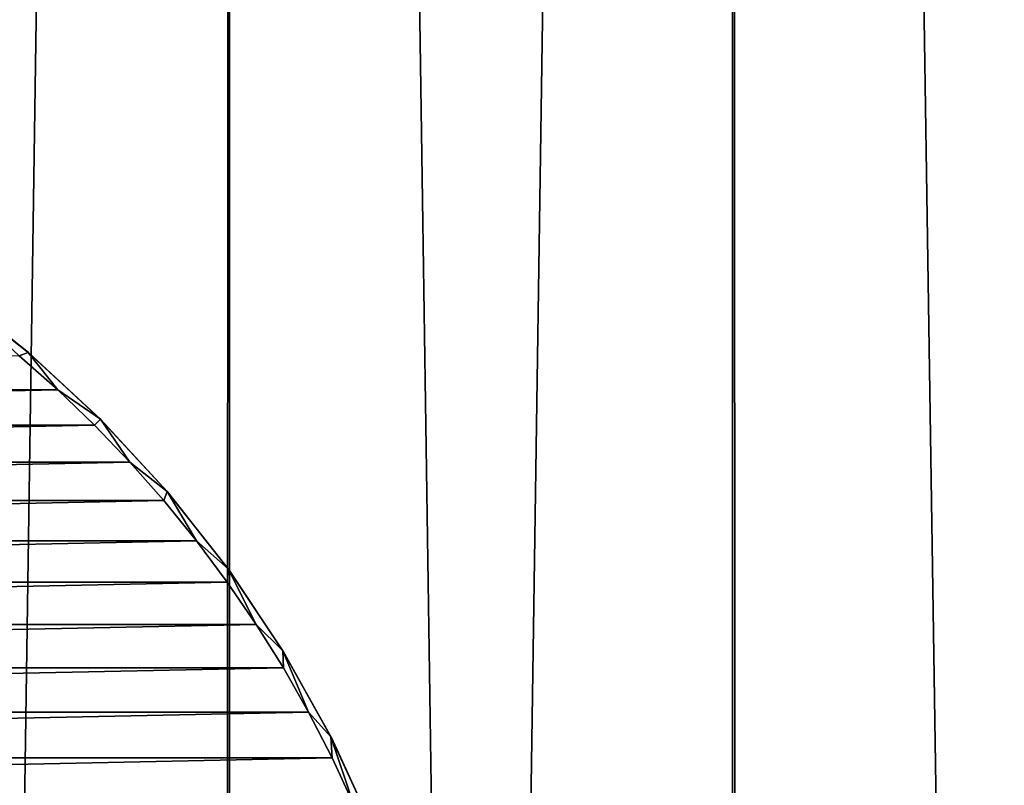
# Model space of a CAD drawing. Header units: millimetres. Extents: x -400 to 400, y -400 to 400.
# Tile 89 of 95: x 19 to 43, y 77 to 96. Entities that reach past the tile are written whole.
import ezdxf

# ---------------------------------------------------------------- set-up
doc = ezdxf.new("R2010")
doc.units = ezdxf.units.MM
doc.header["$LTSCALE"] = 52.148148
for name, color, linetype in [('1', 7, 'CONTINUOUS'), ('2', 7, 'CONTINUOUS'), ('48', 7, 'CONTINUOUS'), ('50', 7, 'CONTINUOUS'), ('51', 7, 'CONTINUOUS')]:
    doc.layers.add(name, color=color, linetype=linetype)

msp = doc.modelspace()

# ---------------------------------------------------------------- linework, layer by layer
at = {"layer": '1', "color": 253, "linetype": 'Continuous', "true_color": 0x9ca8ab}
for points in [[(24.242, -399.262, -0.294), (12.151, 399.815, -0.074), (12.129, -399.814, -0.074), (24.242, -399.262, -0.294)], [(24.268, 399.263, -0.294), (12.151, 399.815, -0.074), (24.242, -399.262, -0.294), (24.268, 399.263, -0.294)], [(36.325, -398.345, -0.66), (24.268, 399.263, -0.294), (24.242, -399.262, -0.294), (36.325, -398.345, -0.66)], [(36.36, 398.344, -0.661), (24.268, 399.263, -0.294), (36.325, -398.345, -0.66), (36.36, 398.344, -0.661)], [(48.38, -397.062, -1.172), (36.36, 398.344, -0.661), (36.325, -398.345, -0.66), (48.38, -397.062, -1.172)], [(48.432, 397.058, -1.173), (36.36, 398.344, -0.661), (48.38, -397.062, -1.172), (48.432, 397.058, -1.173)]]:
    msp.add_3dface(points, dxfattribs=at)
at = {"layer": '2', "color": 253, "linetype": 'Continuous', "true_color": 0x9ca8ab}
for points in [[(24.242, 399.264, -1.794), (12.218, -399.811, -1.575), (12.139, 399.816, -1.574), (24.242, 399.264, -1.794)], [(24.392, -399.254, -1.798), (12.218, -399.811, -1.575), (24.242, 399.264, -1.794), (24.392, -399.254, -1.798)], [(36.322, 398.343, -2.16), (24.392, -399.254, -1.798), (24.242, 399.264, -1.794), (36.322, 398.343, -2.16)], [(36.508, -398.33, -2.168), (24.392, -399.254, -1.798), (36.322, 398.343, -2.16), (36.508, -398.33, -2.168)], [(48.389, 397.051, -2.673), (36.508, -398.33, -2.168), (36.322, 398.343, -2.16), (48.389, 397.051, -2.673)], [(48.562, -397.037, -2.682), (36.508, -398.33, -2.168), (48.389, 397.051, -2.673), (48.562, -397.037, -2.682)]]:
    msp.add_3dface(points, dxfattribs=at)
at = {"layer": '48', "color": 253, "linetype": 'Continuous', "true_color": 0x9ca8ab}
for points in [[(17.634, 89.271, 17.8), (19.483, 87.812, 17.8), (17.638, 89.268, -0.021), (17.634, 89.271, 17.8)], [(17.638, 89.268, -0.021), (19.483, 87.812, 17.8), (19.487, 87.809, -0.071), (17.638, 89.268, -0.021)], [(19.483, 87.812, 17.8), (21.213, 86.213, 17.8), (19.487, 87.809, -0.071), (19.483, 87.812, 17.8)], [(19.487, 87.809, -0.071), (21.213, 86.213, 17.8), (21.216, 86.21, -0.122), (19.487, 87.809, -0.071)], [(21.213, 86.213, 17.8), (22.812, 84.483, 17.8), (21.216, 86.21, -0.122), (21.213, 86.213, 17.8)], [(21.216, 86.21, -0.122), (22.812, 84.483, 17.8), (22.816, 84.478, -0.171), (21.216, 86.21, -0.122)], [(22.812, 84.483, 17.8), (24.271, 82.634, 17.8), (22.816, 84.478, -0.171), (22.812, 84.483, 17.8)], [(22.816, 84.478, -0.171), (24.271, 82.634, 17.8), (24.275, 82.627, -0.219), (22.816, 84.478, -0.171)], [(24.271, 82.634, 17.8), (25.579, 80.675, 17.8), (24.275, 82.627, -0.219), (24.271, 82.634, 17.8)], [(24.275, 82.627, -0.219), (25.579, 80.675, 17.8), (25.583, 80.669, -0.266), (24.275, 82.627, -0.219)], [(25.579, 80.675, 17.8), (26.73, 78.62, 17.8), (25.583, 80.669, -0.266), (25.579, 80.675, 17.8)], [(25.583, 80.669, -0.266), (26.73, 78.62, 17.8), (26.732, 78.616, -0.309), (25.583, 80.669, -0.266)], [(26.73, 78.62, 17.8), (27.716, 76.481, 17.8), (26.732, 78.616, -0.309), (26.73, 78.62, 17.8)], [(26.732, 78.616, -0.309), (27.716, 76.481, 17.8), (27.717, 76.478, -0.349), (26.732, 78.616, -0.309)]]:
    msp.add_3dface(points, dxfattribs=at)
at = {"layer": '50', "color": 253, "linetype": 'Continuous', "true_color": 0x9ca8ab}
for points in [[(19.269, 87.729, 18), (-20.19, 86.917, 18), (20.191, 86.916, 18), (19.269, 87.729, 18)], [(-20.19, 86.917, 18), (-21.071, 86.072, 18), (20.191, 86.916, 18), (-20.19, 86.917, 18)], [(20.191, 86.916, 18), (-21.071, 86.072, 18), (21.072, 86.071, 18), (20.191, 86.916, 18)], [(-21.071, 86.072, 18), (-21.916, 85.191, 18), (21.072, 86.071, 18), (-21.071, 86.072, 18)], [(21.072, 86.071, 18), (-21.916, 85.191, 18), (21.917, 85.19, 18), (21.072, 86.071, 18)], [(-21.916, 85.191, 18), (-22.729, 84.269, 18), (21.917, 85.19, 18), (-21.916, 85.191, 18)], [(21.917, 85.19, 18), (-22.729, 84.269, 18), (22.73, 84.268, 18), (21.917, 85.19, 18)], [(-22.729, 84.269, 18), (-23.507, 83.31, 18), (22.73, 84.268, 18), (-22.729, 84.269, 18)], [(22.73, 84.268, 18), (-23.507, 83.31, 18), (23.508, 83.309, 18), (22.73, 84.268, 18)], [(-23.507, 83.31, 18), (-24.246, 82.32, 18), (23.508, 83.309, 18), (-23.507, 83.31, 18)], [(23.508, 83.309, 18), (-24.246, 82.32, 18), (24.247, 82.32, 18), (23.508, 83.309, 18)], [(-24.246, 82.32, 18), (-24.943, 81.304, 18), (24.247, 82.32, 18), (-24.246, 82.32, 18)], [(24.247, 82.32, 18), (-24.943, 81.304, 18), (24.943, 81.303, 18), (24.247, 82.32, 18)], [(-24.943, 81.304, 18), (-25.593, 80.266, 18), (24.943, 81.303, 18), (-24.943, 81.304, 18)], [(24.943, 81.303, 18), (-25.593, 80.266, 18), (25.593, 80.265, 18), (24.943, 81.303, 18)], [(-25.593, 80.266, 18), (-26.195, 79.206, 18), (25.593, 80.265, 18), (-25.593, 80.266, 18)], [(25.593, 80.265, 18), (-26.195, 79.206, 18), (26.196, 79.205, 18), (25.593, 80.265, 18)], [(-26.195, 79.206, 18), (-26.758, 78.113, 18), (26.196, 79.205, 18), (-26.195, 79.206, 18)], [(26.196, 79.205, 18), (-26.758, 78.113, 18), (26.758, 78.112, 18), (26.196, 79.205, 18)], [(-26.758, 78.113, 18), (-27.277, 76.992, 18), (26.758, 78.112, 18), (-26.758, 78.113, 18)], [(26.758, 78.112, 18), (-27.277, 76.992, 18), (27.277, 76.992, 18), (26.758, 78.112, 18)]]:
    msp.add_3dface(points, dxfattribs=at)
at = {"layer": '51', "color": 253, "linetype": 'Continuous', "true_color": 0x9ca8ab}
for points in [[(19.483, 87.812, 17.8), (17.634, 89.271, 17.8), (19.269, 87.729, 18), (19.483, 87.812, 17.8)], [(19.483, 87.812, 17.8), (19.269, 87.729, 18), (20.191, 86.916, 18), (19.483, 87.812, 17.8)], [(21.213, 86.213, 17.8), (19.483, 87.812, 17.8), (20.191, 86.916, 18), (21.213, 86.213, 17.8)], [(21.213, 86.213, 17.8), (20.191, 86.916, 18), (21.072, 86.071, 18), (21.213, 86.213, 17.8)], [(21.213, 86.213, 17.8), (21.072, 86.071, 18), (21.917, 85.19, 18), (21.213, 86.213, 17.8)], [(22.812, 84.483, 17.8), (21.213, 86.213, 17.8), (21.917, 85.19, 18), (22.812, 84.483, 17.8)], [(22.812, 84.483, 17.8), (21.917, 85.19, 18), (22.73, 84.268, 18), (22.812, 84.483, 17.8)], [(22.812, 84.483, 17.8), (22.73, 84.268, 18), (23.508, 83.309, 18), (22.812, 84.483, 17.8)], [(24.271, 82.634, 17.8), (22.812, 84.483, 17.8), (23.508, 83.309, 18), (24.271, 82.634, 17.8)], [(24.271, 82.634, 17.8), (23.508, 83.309, 18), (24.247, 82.32, 18), (24.271, 82.634, 17.8)], [(24.271, 82.634, 17.8), (24.247, 82.32, 18), (24.943, 81.303, 18), (24.271, 82.634, 17.8)], [(25.579, 80.675, 17.8), (24.271, 82.634, 17.8), (24.943, 81.303, 18), (25.579, 80.675, 17.8)], [(25.579, 80.675, 17.8), (24.943, 81.303, 18), (25.593, 80.265, 18), (25.579, 80.675, 17.8)], [(26.73, 78.62, 17.8), (25.579, 80.675, 17.8), (26.196, 79.205, 18), (26.73, 78.62, 17.8)], [(25.579, 80.675, 17.8), (25.593, 80.265, 18), (26.196, 79.205, 18), (25.579, 80.675, 17.8)], [(26.73, 78.62, 17.8), (26.196, 79.205, 18), (26.758, 78.112, 18), (26.73, 78.62, 17.8)], [(27.716, 76.481, 17.8), (26.73, 78.62, 17.8), (27.277, 76.992, 18), (27.716, 76.481, 17.8)], [(26.73, 78.62, 17.8), (26.758, 78.112, 18), (27.277, 76.992, 18), (26.73, 78.62, 17.8)]]:
    msp.add_3dface(points, dxfattribs=at)

doc.saveas('drawing.dxf')
